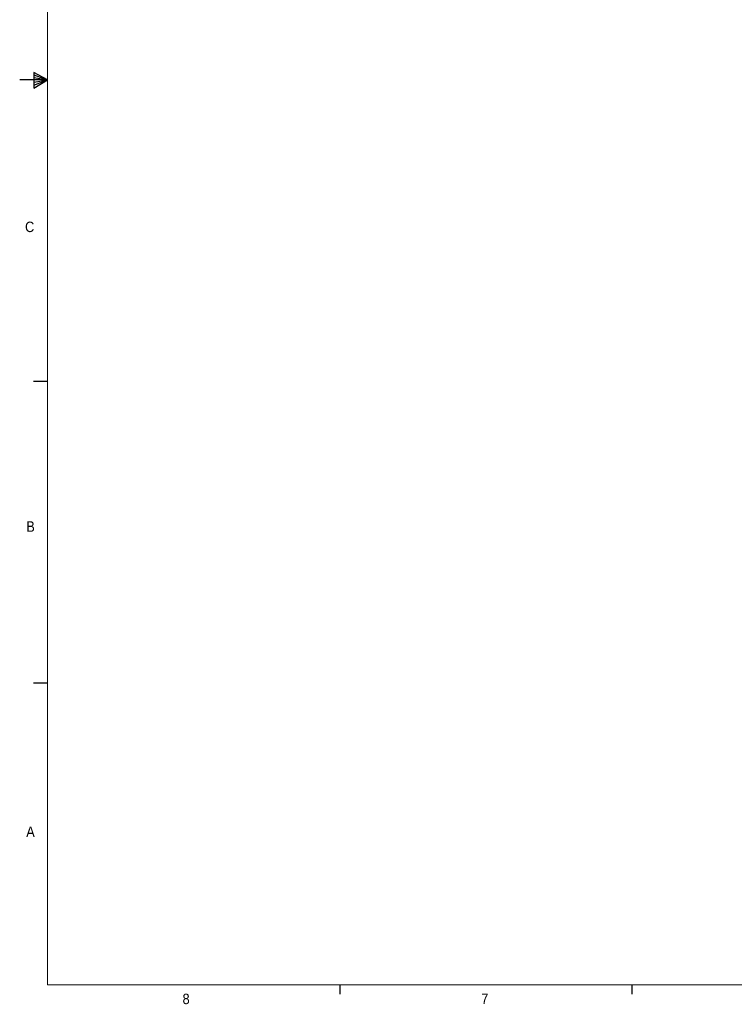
# Paper-space layout '4' of a CAD drawing. Header units: inches. Extents: x 1 to 109, y 1 to 85.
# Tile 1 of 46: x 1 to 33, y 1 to 45. Entities that reach past the tile are written whole.
import ezdxf

# ---------------------------------------------------------------- set-up
doc = ezdxf.new("R2010")
doc.units = ezdxf.units.IN
doc.header["$MEASUREMENT"] = 0
doc.layers.add('FORMAT', color=7, linetype='Continuous')
doc.styles.add('SLDTEXTSTYLE0', font='GOTHIC.TTF', dxfattribs={"width": 0.913})

psp = doc.layouts.new('4')

# ---------------------------------------------------------------- linework, layer by layer
at = {"layer": 'FORMAT', "lineweight": 0, "ltscale": 5}
for p in [(2.614, 83.303), (107.614, 2.053)]:
    psp.add_line(p, (2.614, 2.053), dxfattribs=at)
at = {"layer": 'FORMAT', "ltscale": 5}
for p, q in [((1.994, 43.006), (1.994, 42.312)), ((2.614, 42.678), (1.994, 43.006)), ((1.994, 42.913), (2.614, 42.678)), ((2.614, 42.678), (1.364, 42.678)), ((1.994, 42.794), (2.614, 42.678)), ((1.994, 42.312), (2.614, 42.678)), ((1.994, 42.448), (2.614, 42.678)), ((1.994, 42.582), (2.614, 42.678)), ((2.614, 29.138), (1.989, 29.138)), ((2.614, 15.598), (1.989, 15.598)), ((15.739, 2.053), (15.739, 1.629)), ((28.864, 2.053), (28.864, 1.629))]:
    psp.add_line(p, q, dxfattribs=at)

# ---------------------------------------------------------------- texts
at = {"layer": 'FORMAT', "color": 7, "ltscale": 5, "char_height": 0.469, "attachment_point": 1, "style": 'SLDTEXTSTYLE0'}
for s, insert in [('C', (1.606, 36.316)), ('B', (1.661, 22.859)), ('A', (1.659, 9.156)), ('8', (8.679, 1.651)), ('7', (22.092, 1.653))]:
    psp.add_mtext(s, dxfattribs=dict(at, insert=insert))

doc.saveas('drawing.dxf')
